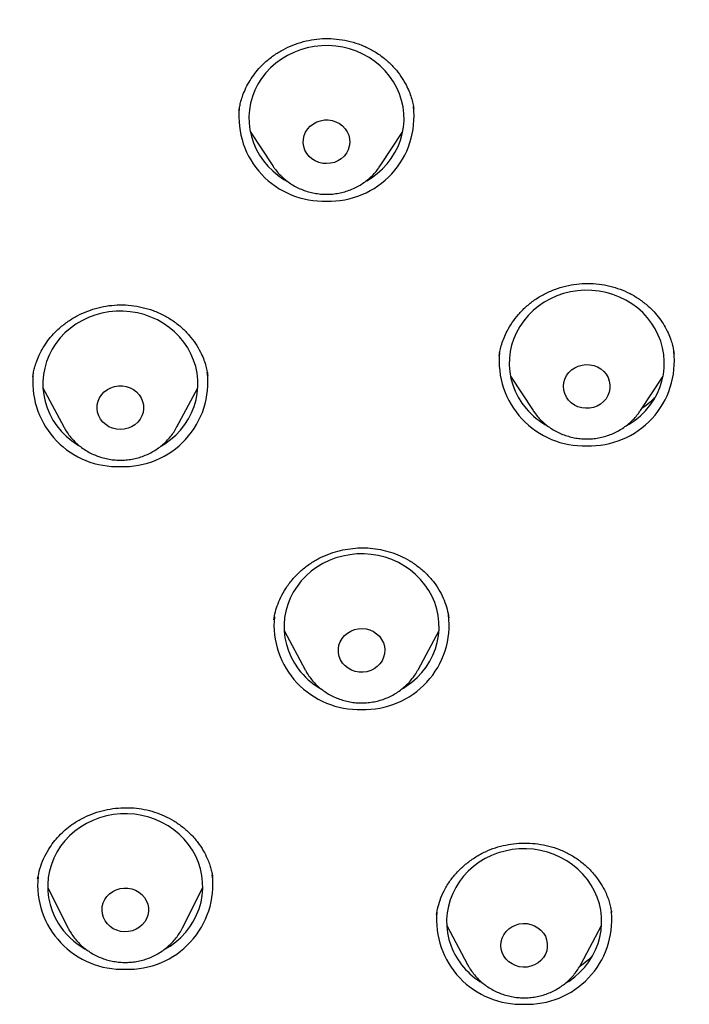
# Model space of a CAD drawing. Header units: millimetres. Extents: x 8 to 1577, y 12 to 2534.
# Tile 51 of 60: x 784 to 797, y 2145 to 2164. Entities that reach past the tile are written whole.
import ezdxf

# ---------------------------------------------------------------- set-up
doc = ezdxf.new("R2010")
doc.units = ezdxf.units.MM

msp = doc.modelspace()

# ---------------------------------------------------------------- linework, layer by layer
at = {"color": 7, "linetype": 'Continuous', "lineweight": 30}
for p, q in [((787.935, 2161.944), (787.93, 2161.92)), ((788.152, 2161.54), (788.589, 2160.876)), ((790.667, 2160.876), (791.104, 2161.54)), ((790.667, 2160.876), (790.66, 2160.867)), ((783.95, 2156.813), (783.948, 2156.798)), ((793.188, 2156.808), (793.625, 2156.145)), ((795.702, 2156.145), (796.139, 2156.808)), ((784.143, 2156.584), (784.548, 2155.827)), ((786.735, 2155.827), (787.139, 2156.584)), ((793.625, 2156.145), (793.621, 2156.151)), ((795.702, 2156.145), (795.692, 2156.13)), ((788.613, 2152.115), (788.611, 2152.1)), ((788.809, 2151.889), (789.213, 2151.133)), ((791.401, 2151.133), (791.805, 2151.889)), ((784.236, 2146.924), (784.628, 2146.142)), ((786.844, 2146.142), (787.236, 2146.924)), ((791.763, 2146.426), (791.758, 2146.393)), ((795.142, 2146.432), (795.138, 2146.453)), ((784.636, 2146.127), (784.628, 2146.142)), ((791.954, 2146.186), (792.358, 2145.43)), ((794.546, 2145.43), (794.95, 2146.186)), ((792.362, 2145.422), (792.358, 2145.43))]:
    msp.add_line(p, q, dxfattribs=at)
at = {"color": 7, "linetype": 'Continuous', "lineweight": 30, "flags": 128}
for points in [[(790.408, 2160.589), (790.5, 2160.646), (790.609, 2160.727), (790.709, 2160.816), (790.801, 2160.914), (790.882, 2161.02), (790.953, 2161.132), (791.012, 2161.249), (791.059, 2161.372), (791.095, 2161.498), (791.117, 2161.626), (791.128, 2161.756), (791.125, 2161.886), (791.109, 2162.015), (791.081, 2162.143), (791.041, 2162.267), (790.988, 2162.388), (790.924, 2162.503), (790.849, 2162.613), (790.763, 2162.715), (790.667, 2162.809), (790.563, 2162.895), (790.451, 2162.972), (790.332, 2163.038), (790.207, 2163.094), (790.076, 2163.138), (789.942, 2163.171), (789.806, 2163.193), (789.668, 2163.202), (789.529, 2163.2), (789.391, 2163.185), (789.256, 2163.159), (789.123, 2163.12), (788.995, 2163.071), (788.872, 2163.011), (788.756, 2162.94), (788.647, 2162.86), (788.547, 2162.77), (788.455, 2162.672), (788.374, 2162.567), (788.303, 2162.455), (788.244, 2162.337), (788.197, 2162.215), (788.161, 2162.089), (788.139, 2161.96), (788.129, 2161.83), (788.131, 2161.7), (788.147, 2161.571), (788.175, 2161.443), (788.216, 2161.319), (788.268, 2161.198), (788.332, 2161.083), (788.408, 2160.974), (788.493, 2160.871), (788.589, 2160.777), (788.693, 2160.691), (788.693, 2160.691)], [(789.347, 2161.011), (789.292, 2161.06), (789.246, 2161.118), (789.212, 2161.182), (789.189, 2161.25), (789.179, 2161.321), (789.181, 2161.393), (789.197, 2161.463), (789.225, 2161.53), (789.265, 2161.591), (789.315, 2161.645), (789.374, 2161.691), (789.44, 2161.726), (789.512, 2161.75), (789.587, 2161.763), (789.663, 2161.763), (789.739, 2161.752), (789.811, 2161.728), (789.878, 2161.693), (789.937, 2161.649), (789.988, 2161.595), (790.029, 2161.534), (790.058, 2161.468), (790.074, 2161.398), (790.078, 2161.326), (790.069, 2161.255), (790.047, 2161.186), (790.013, 2161.122), (789.968, 2161.064), (789.913, 2161.014), (789.85, 2160.974), (789.781, 2160.944), (789.707, 2160.925), (789.631, 2160.919), (789.555, 2160.924), (789.481, 2160.942), (789.411, 2160.971), (789.347, 2161.011)], [(788.693, 2160.691), (788.805, 2160.615), (788.85, 2160.588)], [(795.427, 2155.848), (795.486, 2155.883), (795.599, 2155.96), (795.703, 2156.045), (795.798, 2156.14), (795.884, 2156.242), (795.959, 2156.351), (796.023, 2156.467), (796.076, 2156.587), (796.116, 2156.712), (796.145, 2156.839), (796.16, 2156.969), (796.163, 2157.099), (796.153, 2157.229), (796.13, 2157.357), (796.095, 2157.483), (796.047, 2157.605), (795.988, 2157.723), (795.917, 2157.835), (795.836, 2157.94), (795.745, 2158.038), (795.644, 2158.128), (795.535, 2158.208), (795.419, 2158.279), (795.296, 2158.339), (795.168, 2158.389), (795.036, 2158.427), (794.9, 2158.453), (794.762, 2158.468), (794.624, 2158.471), (794.486, 2158.461), (794.349, 2158.44), (794.215, 2158.407), (794.085, 2158.362), (793.959, 2158.306), (793.84, 2158.24), (793.728, 2158.164), (793.624, 2158.078), (793.529, 2157.983), (793.443, 2157.881), (793.368, 2157.772), (793.303, 2157.656), (793.251, 2157.536), (793.21, 2157.411), (793.182, 2157.284), (793.167, 2157.155), (793.164, 2157.024), (793.174, 2156.894), (793.197, 2156.766), (793.232, 2156.64), (793.279, 2156.518), (793.339, 2156.4), (793.409, 2156.288), (793.491, 2156.183)], [(786.438, 2155.464), (786.501, 2155.503), (786.611, 2155.583), (786.713, 2155.671), (786.805, 2155.768), (786.887, 2155.873), (786.959, 2155.985), (787.02, 2156.102), (787.068, 2156.224), (787.105, 2156.349), (787.129, 2156.477), (787.14, 2156.607), (787.139, 2156.737), (787.125, 2156.867), (787.098, 2156.995), (787.059, 2157.119), (787.007, 2157.24), (786.944, 2157.356), (786.87, 2157.466), (786.786, 2157.569), (786.691, 2157.665), (786.588, 2157.751), (786.477, 2157.829), (786.358, 2157.896), (786.233, 2157.953), (786.104, 2157.999), (785.97, 2158.033), (785.834, 2158.056), (785.696, 2158.067), (785.557, 2158.065), (785.419, 2158.052), (785.283, 2158.027), (785.15, 2157.99), (785.022, 2157.942), (784.898, 2157.882), (784.781, 2157.813), (784.672, 2157.733), (784.57, 2157.645), (784.478, 2157.548), (784.395, 2157.443), (784.324, 2157.332), (784.263, 2157.214), (784.214, 2157.093), (784.178, 2156.967), (784.154, 2156.839), (784.142, 2156.709), (784.144, 2156.579), (784.158, 2156.449), (784.185, 2156.322), (784.224, 2156.197), (784.275, 2156.076), (784.338, 2155.96), (784.412, 2155.85), (784.497, 2155.747), (784.591, 2155.651), (784.695, 2155.565), (784.695, 2155.565)], [(794.311, 2156.346), (794.269, 2156.406), (794.238, 2156.472), (794.219, 2156.541), (794.213, 2156.613), (794.22, 2156.684), (794.24, 2156.753), (794.272, 2156.819), (794.315, 2156.878), (794.368, 2156.929), (794.43, 2156.972), (794.498, 2157.003), (794.571, 2157.024), (794.647, 2157.033), (794.723, 2157.029), (794.798, 2157.014), (794.868, 2156.987), (794.933, 2156.949), (794.99, 2156.901), (795.038, 2156.845), (795.074, 2156.782), (795.099, 2156.714), (795.112, 2156.643), (795.111, 2156.572), (795.098, 2156.501), (795.072, 2156.434), (795.035, 2156.371), (794.986, 2156.316), (794.929, 2156.269), (794.863, 2156.231), (794.792, 2156.205), (794.718, 2156.19), (794.641, 2156.188), (794.566, 2156.197), (794.493, 2156.219), (794.425, 2156.251), (794.364, 2156.294), (794.311, 2156.346)], [(785.357, 2155.872), (785.302, 2155.922), (785.257, 2155.979), (785.223, 2156.044), (785.201, 2156.112), (785.192, 2156.183), (785.195, 2156.255), (785.212, 2156.325), (785.24, 2156.392), (785.281, 2156.452), (785.331, 2156.506), (785.391, 2156.551), (785.458, 2156.586), (785.53, 2156.609), (785.605, 2156.621), (785.681, 2156.621), (785.756, 2156.609), (785.828, 2156.584), (785.895, 2156.549), (785.954, 2156.504), (786.004, 2156.45), (786.044, 2156.389), (786.072, 2156.322), (786.088, 2156.252), (786.091, 2156.18), (786.081, 2156.109), (786.058, 2156.041), (786.024, 2155.977), (785.978, 2155.919), (785.923, 2155.87), (785.859, 2155.83), (785.79, 2155.801), (785.716, 2155.783), (785.64, 2155.777), (785.564, 2155.783), (785.49, 2155.802), (785.42, 2155.831), (785.357, 2155.872)], [(784.695, 2155.565), (784.806, 2155.487), (784.832, 2155.471)], [(791.116, 2150.777), (791.172, 2150.812), (791.281, 2150.892), (791.382, 2150.981), (791.474, 2151.078), (791.556, 2151.183), (791.628, 2151.295), (791.688, 2151.412), (791.736, 2151.535), (791.772, 2151.66), (791.795, 2151.789), (791.806, 2151.918), (791.804, 2152.049), (791.79, 2152.178), (791.762, 2152.306), (791.722, 2152.43), (791.671, 2152.551), (791.607, 2152.667), (791.532, 2152.776), (791.447, 2152.879), (791.353, 2152.974), (791.249, 2153.061), (791.137, 2153.138), (791.018, 2153.205), (790.894, 2153.261), (790.764, 2153.306), (790.63, 2153.34), (790.493, 2153.362), (790.355, 2153.372), (790.217, 2153.371), (790.079, 2153.357), (789.943, 2153.331), (789.81, 2153.294), (789.682, 2153.245), (789.559, 2153.185), (789.442, 2153.115), (789.333, 2153.035), (789.232, 2152.946), (789.14, 2152.849), (789.058, 2152.744), (788.986, 2152.632), (788.926, 2152.515), (788.878, 2152.393), (788.842, 2152.267), (788.819, 2152.139), (788.808, 2152.009), (788.81, 2151.879), (788.824, 2151.749), (788.852, 2151.622), (788.892, 2151.497), (788.943, 2151.376), (789.007, 2151.261), (789.082, 2151.151), (789.082, 2151.151)], [(789.939, 2151.261), (789.901, 2151.323), (789.874, 2151.391), (789.86, 2151.461), (789.858, 2151.533), (789.869, 2151.604), (789.893, 2151.672), (789.929, 2151.735), (789.976, 2151.792), (790.032, 2151.84), (790.096, 2151.879), (790.167, 2151.907), (790.241, 2151.924), (790.317, 2151.928), (790.393, 2151.92), (790.466, 2151.901), (790.535, 2151.87), (790.597, 2151.828), (790.651, 2151.778), (790.695, 2151.719), (790.728, 2151.654), (790.749, 2151.585), (790.757, 2151.514), (790.752, 2151.442), (790.734, 2151.373), (790.704, 2151.307), (790.663, 2151.246), (790.611, 2151.194), (790.551, 2151.15), (790.483, 2151.116), (790.411, 2151.094), (790.335, 2151.083), (790.259, 2151.085), (790.184, 2151.099), (790.113, 2151.124), (790.047, 2151.16), (789.989, 2151.207), (789.939, 2151.261)], [(786.515, 2145.734), (786.603, 2145.788), (786.712, 2145.868), (786.813, 2145.957), (786.905, 2146.055), (786.986, 2146.16), (787.057, 2146.272), (787.117, 2146.389), (787.165, 2146.511), (787.201, 2146.637), (787.225, 2146.765), (787.235, 2146.895), (787.233, 2147.025), (787.218, 2147.155), (787.191, 2147.282), (787.151, 2147.407), (787.099, 2147.528), (787.035, 2147.643), (786.96, 2147.753), (786.875, 2147.856), (786.78, 2147.951), (786.676, 2148.037), (786.564, 2148.114), (786.446, 2148.18), (786.321, 2148.237), (786.191, 2148.282), (786.057, 2148.316), (785.92, 2148.338), (785.782, 2148.348), (785.644, 2148.346), (785.506, 2148.332), (785.37, 2148.306), (785.237, 2148.268), (785.109, 2148.219), (784.986, 2148.159), (784.869, 2148.089), (784.76, 2148.009), (784.659, 2147.92), (784.567, 2147.822), (784.486, 2147.717), (784.414, 2147.606), (784.355, 2147.488), (784.307, 2147.366), (784.271, 2147.24), (784.247, 2147.112), (784.237, 2146.982), (784.239, 2146.852), (784.254, 2146.722), (784.281, 2146.595), (784.321, 2146.47), (784.373, 2146.35), (784.437, 2146.234)], [(794.251, 2145.068), (794.322, 2145.112), (794.431, 2145.193), (794.531, 2145.282), (794.623, 2145.38), (794.704, 2145.485), (794.775, 2145.597), (794.835, 2145.715), (794.882, 2145.837), (794.918, 2145.963), (794.941, 2146.091), (794.951, 2146.221), (794.949, 2146.351), (794.933, 2146.48), (794.906, 2146.608), (794.865, 2146.732), (794.813, 2146.853), (794.749, 2146.968), (794.674, 2147.078), (794.588, 2147.18), (794.493, 2147.275), (794.389, 2147.361), (794.277, 2147.438), (794.158, 2147.504), (794.033, 2147.56), (793.903, 2147.605), (793.769, 2147.638), (793.632, 2147.66), (793.494, 2147.669), (793.355, 2147.667), (793.218, 2147.653), (793.082, 2147.626), (792.949, 2147.589), (792.821, 2147.539), (792.698, 2147.479), (792.582, 2147.409), (792.473, 2147.328), (792.372, 2147.239), (792.281, 2147.141), (792.199, 2147.036), (792.128, 2146.924), (792.069, 2146.806), (792.021, 2146.684), (791.986, 2146.558), (791.963, 2146.43), (791.952, 2146.3), (791.955, 2146.17), (791.97, 2146.041), (791.998, 2145.913), (792.038, 2145.788)], [(785.346, 2146.276), (785.314, 2146.341), (785.294, 2146.41), (785.286, 2146.481), (785.291, 2146.553), (785.31, 2146.622), (785.34, 2146.688), (785.382, 2146.748), (785.434, 2146.801), (785.495, 2146.844), (785.562, 2146.877), (785.635, 2146.899), (785.71, 2146.909), (785.787, 2146.907), (785.862, 2146.893), (785.933, 2146.867), (785.998, 2146.831), (786.056, 2146.784), (786.105, 2146.729), (786.143, 2146.667), (786.17, 2146.6), (786.184, 2146.529), (786.185, 2146.457), (786.173, 2146.386), (786.149, 2146.318), (786.112, 2146.255), (786.065, 2146.199), (786.009, 2146.151), (785.944, 2146.112), (785.874, 2146.085), (785.799, 2146.069), (785.723, 2146.065), (785.647, 2146.073), (785.574, 2146.093), (785.505, 2146.124), (785.443, 2146.166), (785.39, 2146.217), (785.346, 2146.276)], [(793.028, 2145.661), (793.008, 2145.73), (793.002, 2145.801), (793.008, 2145.873), (793.027, 2145.942), (793.059, 2146.008), (793.101, 2146.067), (793.154, 2146.119), (793.215, 2146.162), (793.283, 2146.194), (793.356, 2146.215), (793.432, 2146.225), (793.508, 2146.222), (793.583, 2146.207), (793.654, 2146.18), (793.719, 2146.143), (793.776, 2146.095), (793.824, 2146.04), (793.862, 2145.977), (793.887, 2145.909), (793.9, 2145.839), (793.9, 2145.767), (793.888, 2145.696), (793.862, 2145.629), (793.825, 2145.566), (793.777, 2145.51), (793.72, 2145.463), (793.655, 2145.425), (793.584, 2145.398), (793.51, 2145.383), (793.434, 2145.38), (793.358, 2145.389), (793.285, 2145.41), (793.217, 2145.442), (793.155, 2145.484), (793.102, 2145.536), (793.059, 2145.595), (793.028, 2145.661)]]:
    msp.add_lwpolyline(points, dxfattribs=at)
at = {"color": 7, "linetype": 'Continuous', "lineweight": 30}
for centre, radius, start, end in [((789.569, 2161.83), 1.636, 174.3023, 272.0655), ((789.688, 2161.829), 1.634, 267.9107, 6.8277), ((794.604, 2157.099), 1.636, 174.122, 272.0693), ((794.723, 2157.097), 1.634, 267.9107, 6.8277), ((785.584, 2156.698), 1.638, 176.2299, 272.0243), ((785.701, 2156.694), 1.634, 267.9107, 6.8277), ((794.619, 2157.146), 1.483, 220.4788, 241.5714), ((790.367, 2151.999), 1.634, 267.9107, 6.8277), ((790.248, 2152.001), 1.636, 174.5147, 272.061), ((790.254, 2152.037), 1.47, 217.085, 239.6057), ((785.677, 2146.976), 1.636, 174.6274, 272.0586), ((785.796, 2146.974), 1.634, 267.9107, 6.8277), ((793.393, 2146.298), 1.636, 174.7807, 272.0554), ((793.51, 2146.299), 1.637, 267.9481, 5.0547), ((785.676, 2147.002), 1.458, 211.8142, 240.7416), ((793.374, 2146.305), 1.432, 201.1304, 239.2748)]:
    msp.add_arc(centre, radius, start, end, dxfattribs=at)
for points, knots in [([(816.979, 2149.904), (816.975, 2149.969), (816.968, 2150.09), (816.957, 2150.265), (816.946, 2150.423), (816.935, 2150.573), (816.923, 2150.738), (816.909, 2150.922), (816.891, 2151.149), (816.866, 2151.425), (816.835, 2151.754), (816.796, 2152.126), (816.749, 2152.543), (816.692, 2153.005), (816.624, 2153.505), (816.544, 2154.043), (816.444, 2154.663), (816.323, 2155.341), (816.183, 2156.052), (816.039, 2156.729), (815.891, 2157.37), (815.742, 2157.976), (815.593, 2158.548), (815.463, 2159.019), (815.355, 2159.395), (815.269, 2159.686), (815.185, 2159.965), (815.103, 2160.232), (815.022, 2160.485), (814.947, 2160.718), (814.88, 2160.923), (814.823, 2161.091), (814.778, 2161.224), (814.744, 2161.324), (814.716, 2161.406), (814.689, 2161.485), (814.655, 2161.581), (814.613, 2161.701), (814.551, 2161.876), (814.468, 2162.105), (814.364, 2162.388), (814.25, 2162.692), (814.125, 2163.015), (813.99, 2163.357), (813.834, 2163.741), (813.656, 2164.168), (813.451, 2164.641), (813.229, 2165.139), (812.992, 2165.652), (812.74, 2166.178), (812.475, 2166.713), (812.2, 2167.25), (811.921, 2167.774), (811.647, 2168.275), (811.361, 2168.78), (811.067, 2169.286), (810.764, 2169.789), (810.472, 2170.261), (810.189, 2170.706), (809.917, 2171.123), (809.656, 2171.514), (809.41, 2171.874), (809.177, 2172.209), (808.946, 2172.533), (808.707, 2172.864), (808.423, 2173.25), (808.088, 2173.693), (807.696, 2174.197), (807.269, 2174.73), (806.805, 2175.291), (806.302, 2175.878), (805.76, 2176.491), (805.193, 2177.107), (804.614, 2177.713), (804.037, 2178.296), (803.459, 2178.858), (802.886, 2179.397), (802.316, 2179.915), (801.717, 2180.442), (801.087, 2180.975), (800.43, 2181.511), (799.784, 2182.02), (799.247, 2182.427), (798.822, 2182.742), (798.513, 2182.967), (798.227, 2183.171), (797.971, 2183.351), (797.743, 2183.509), (797.546, 2183.645), (797.378, 2183.759), (797.236, 2183.855), (797.113, 2183.937), (796.991, 2184.018), (796.855, 2184.108), (796.681, 2184.223), (796.46, 2184.366), (796.188, 2184.539), (795.875, 2184.737), (795.539, 2184.944), (795.186, 2185.159), (794.817, 2185.378), (794.421, 2185.609), (794.007, 2185.844), (793.586, 2186.078), (792.977, 2186.409), (792.18, 2186.825), (791.13, 2187.343), (790.021, 2187.855), (788.855, 2188.358), (787.707, 2188.818), (786.578, 2189.237), (785.466, 2189.619), (784.356, 2189.971), (783.245, 2190.296), (782.018, 2190.623), (780.676, 2190.943), (779.217, 2191.245), (777.812, 2191.492), (776.46, 2191.692), (775.159, 2191.85), (773.855, 2191.973), (772.548, 2192.063), (771.239, 2192.118), (769.889, 2192.139), (768.5, 2192.123), (767.071, 2192.065), (765.646, 2191.966), (764.224, 2191.827), (762.807, 2191.647), (761.396, 2191.427), (760.093, 2191.186), (758.896, 2190.933), (757.797, 2190.674), (756.689, 2190.387), (755.566, 2190.068), (754.428, 2189.715), (753.276, 2189.326), (752.227, 2188.943), (751.282, 2188.574), (750.442, 2188.227), (749.598, 2187.86), (748.759, 2187.476), (747.94, 2187.082), (747.154, 2186.686), (746.398, 2186.288), (745.674, 2185.89), (744.981, 2185.494), (744.45, 2185.179), (744.069, 2184.947), (743.826, 2184.798), (743.589, 2184.65), (743.36, 2184.505), (743.144, 2184.366), (742.944, 2184.237), (742.769, 2184.123), (742.62, 2184.024), (742.503, 2183.946), (742.408, 2183.883), (742.313, 2183.819), (742.196, 2183.74), (742.024, 2183.623), (741.8, 2183.469), (741.526, 2183.278), (741.229, 2183.067), (740.905, 2182.834), (740.556, 2182.577), (740.181, 2182.296), (739.784, 2181.992), (739.365, 2181.663), (738.924, 2181.31), (738.466, 2180.932), (737.895, 2180.45), (737.235, 2179.871), (736.504, 2179.201), (735.812, 2178.539), (735.156, 2177.886), (734.537, 2177.243), (733.962, 2176.623), (733.431, 2176.028), (732.938, 2175.458), (732.468, 2174.895), (732.01, 2174.329), (731.492, 2173.667), (730.914, 2172.897), (730.282, 2172.011), (729.659, 2171.091), (729.047, 2170.136), (728.45, 2169.148), (727.871, 2168.132), (727.315, 2167.09), (726.898, 2166.255), (726.604, 2165.638), (726.423, 2165.247), (726.245, 2164.853), (726.07, 2164.456), (725.9, 2164.056), (725.735, 2163.66), (725.576, 2163.267), (725.43, 2162.893), (725.297, 2162.545), (725.182, 2162.238), (725.085, 2161.971), (725.008, 2161.754), (724.948, 2161.583), (724.902, 2161.452), (724.862, 2161.338), (724.821, 2161.217), (724.771, 2161.069), (724.711, 2160.887), (724.64, 2160.673), (724.561, 2160.427), (724.473, 2160.147), (724.376, 2159.831), (724.275, 2159.493), (724.172, 2159.133), (724.066, 2158.755), (723.957, 2158.348), (723.847, 2157.923), (723.708, 2157.358), (723.55, 2156.673), (723.388, 2155.904), (723.252, 2155.193), (723.137, 2154.538), (723.037, 2153.911), (722.954, 2153.332), (722.884, 2152.798), (722.826, 2152.31), (722.776, 2151.844), (722.734, 2151.405), (722.698, 2150.991), (722.668, 2150.604), (722.643, 2150.249), (722.63, 2150.022), (722.624, 2149.915)], [0, 0, 0, 0, 0.001372, 0.002561, 0.003648, 0.004723, 0.005942, 0.007305, 0.008813, 0.011006, 0.013447, 0.016136, 0.019293, 0.022734, 0.026459, 0.03047, 0.034765, 0.040359, 0.045707, 0.050805, 0.055655, 0.060255, 0.064606, 0.068708, 0.071026, 0.073256, 0.075399, 0.077454, 0.07942, 0.081257, 0.082846, 0.084181, 0.085163, 0.085941, 0.086514, 0.087062, 0.087803, 0.088738, 0.089867, 0.091885, 0.094114, 0.096499, 0.09904, 0.101735, 0.104587, 0.108147, 0.111923, 0.115915, 0.120123, 0.124321, 0.128715, 0.133206, 0.137543, 0.141713, 0.145717, 0.150221, 0.154494, 0.158536, 0.162346, 0.165995, 0.169403, 0.17257, 0.175496, 0.178278, 0.181232, 0.184384, 0.188682, 0.193301, 0.198239, 0.203498, 0.209078, 0.214977, 0.221197, 0.22716, 0.233082, 0.238868, 0.244517, 0.250029, 0.255405, 0.261661, 0.267722, 0.273587, 0.279256, 0.282147, 0.284908, 0.287407, 0.289641, 0.291611, 0.293317, 0.294758, 0.295936, 0.296957, 0.29792, 0.299053, 0.300432, 0.302376, 0.304663, 0.307293, 0.310266, 0.313059, 0.316098, 0.319384, 0.322812, 0.32622, 0.329606, 0.337506, 0.345289, 0.354401, 0.363349, 0.37213, 0.380507, 0.388736, 0.396899, 0.405015, 0.413085, 0.423582, 0.434, 0.444338, 0.453502, 0.462646, 0.471789, 0.480931, 0.490073, 0.499215, 0.509188, 0.519161, 0.529135, 0.539109, 0.549083, 0.559059, 0.569034, 0.576872, 0.584732, 0.592743, 0.600928, 0.609286, 0.617817, 0.626521, 0.632831, 0.63923, 0.645717, 0.652288, 0.65874, 0.66496, 0.670945, 0.676848, 0.682504, 0.687914, 0.689972, 0.691992, 0.693974, 0.695918, 0.697786, 0.699437, 0.700979, 0.702249, 0.703248, 0.703976, 0.704685, 0.705686, 0.70698, 0.709126, 0.711499, 0.714095, 0.716913, 0.720019, 0.723356, 0.726926, 0.730727, 0.73476, 0.739025, 0.743457, 0.750788, 0.757891, 0.764768, 0.771417, 0.777838, 0.784033, 0.789666, 0.795096, 0.80033, 0.805558, 0.810876, 0.818583, 0.826471, 0.834538, 0.842786, 0.851209, 0.859741, 0.868359, 0.877063, 0.880204, 0.883355, 0.886518, 0.889692, 0.892878, 0.896074, 0.899132, 0.902188, 0.90492, 0.907328, 0.909413, 0.911175, 0.912396, 0.913406, 0.914226, 0.915074, 0.916219, 0.917662, 0.919296, 0.921194, 0.923357, 0.925785, 0.928478, 0.931149, 0.934039, 0.937146, 0.940452, 0.943744, 0.950007, 0.955998, 0.961118, 0.966021, 0.970707, 0.975177, 0.978984, 0.982619, 0.986081, 0.989355, 0.99239, 0.995185, 0.997745, 1, 1, 1, 1]), ([(787.934, 2161.937), (787.938, 2161.96), (787.946, 2162.012), (787.967, 2162.106), (788.001, 2162.221), (788.054, 2162.354), (788.127, 2162.495), (788.217, 2162.633), (788.32, 2162.76), (788.448, 2162.889), (788.603, 2163.013), (788.785, 2163.125), (788.978, 2163.215), (789.18, 2163.282), (789.39, 2163.325), (789.605, 2163.342), (789.822, 2163.333), (790.038, 2163.298), (790.248, 2163.237), (790.45, 2163.151), (790.638, 2163.041), (790.805, 2162.911), (790.95, 2162.766), (791.071, 2162.61), (791.161, 2162.459), (791.227, 2162.319), (791.27, 2162.197), (791.3, 2162.082), (791.312, 2162.01), (791.318, 2161.976)], [0, 0, 0, 0, 0.017146, 0.038786, 0.065072, 0.096081, 0.130925, 0.165755, 0.200142, 0.234106, 0.278772, 0.322776, 0.366128, 0.409001, 0.452326, 0.496151, 0.540212, 0.58459, 0.629349, 0.674544, 0.719767, 0.764, 0.806981, 0.848775, 0.889442, 0.919188, 0.94756, 0.974442, 1, 1, 1, 1]), ([(788.589, 2160.88), (788.6, 2160.862), (788.632, 2160.812), (788.695, 2160.737), (788.776, 2160.654), (788.864, 2160.58), (788.96, 2160.514), (789.062, 2160.457), (789.169, 2160.41), (789.281, 2160.373), (789.396, 2160.346), (789.513, 2160.33), (789.631, 2160.324), (789.749, 2160.33), (789.867, 2160.347), (789.982, 2160.374), (790.094, 2160.413), (790.202, 2160.461), (790.304, 2160.519), (790.4, 2160.586), (790.489, 2160.662), (790.57, 2160.747), (790.626, 2160.815), (790.653, 2160.857), (790.659, 2160.867)], [0, 0, 0, 0, 0.026177, 0.073548, 0.121014, 0.168583, 0.216258, 0.264039, 0.311922, 0.359898, 0.407959, 0.456094, 0.50429, 0.552532, 0.600803, 0.649085, 0.697361, 0.745614, 0.793825, 0.841977, 0.890052, 0.938037, 0.985918, 1, 1, 1, 1]), ([(792.968, 2157.205), (792.974, 2157.24), (792.986, 2157.313), (793.017, 2157.43), (793.061, 2157.553), (793.127, 2157.695), (793.218, 2157.848), (793.34, 2158.006), (793.484, 2158.154), (793.652, 2158.287), (793.839, 2158.4), (794.041, 2158.49), (794.252, 2158.554), (794.468, 2158.594), (794.685, 2158.607), (794.901, 2158.594), (795.11, 2158.556), (795.311, 2158.493), (795.504, 2158.408), (795.686, 2158.299), (795.84, 2158.178), (795.968, 2158.052), (796.072, 2157.927), (796.162, 2157.791), (796.235, 2157.652), (796.287, 2157.522), (796.32, 2157.41), (796.34, 2157.32), (796.348, 2157.27), (796.351, 2157.249)], [0, 0, 0, 0, 0.0258734, 0.0530076, 0.0815545, 0.1114118, 0.1522667, 0.1942215, 0.2372336, 0.2812972, 0.3264175, 0.3716367, 0.4164976, 0.4610059, 0.5051803, 0.5490672, 0.5923939, 0.6352291, 0.678535, 0.7225328, 0.7672774, 0.801386, 0.8359648, 0.870857, 0.9056405, 0.9364096, 0.9623121, 0.9834527, 1, 1, 1, 1]), ([(783.945, 2156.793), (783.949, 2156.818), (783.959, 2156.874), (783.981, 2156.972), (784.017, 2157.089), (784.072, 2157.223), (784.147, 2157.363), (784.238, 2157.499), (784.344, 2157.626), (784.474, 2157.753), (784.63, 2157.874), (784.815, 2157.985), (785.009, 2158.072), (785.211, 2158.137), (785.42, 2158.177), (785.634, 2158.192), (785.85, 2158.181), (786.065, 2158.144), (786.276, 2158.081), (786.478, 2157.993), (786.665, 2157.881), (786.832, 2157.749), (786.976, 2157.602), (787.096, 2157.444), (787.185, 2157.292), (787.248, 2157.153), (787.29, 2157.033), (787.317, 2156.922), (787.328, 2156.855), (787.334, 2156.823)], [0, 0, 0, 0, 0.018484, 0.041126, 0.068049, 0.099324, 0.134141, 0.168937, 0.203336, 0.237357, 0.282142, 0.32626, 0.369653, 0.412437, 0.455465, 0.498874, 0.542706, 0.58701, 0.631806, 0.677116, 0.722505, 0.766931, 0.810051, 0.851921, 0.892587, 0.922249, 0.950122, 0.975975, 1, 1, 1, 1]), ([(795.983, 2156.398), (795.952, 2156.367), (795.873, 2156.29), (795.785, 2156.217), (795.726, 2156.181), (795.726, 2156.181)], [0, 0, 0, 0, 0.401201, 0.994306, 1, 1, 1, 1]), ([(793.621, 2156.152), (793.626, 2156.143), (793.651, 2156.103), (793.705, 2156.035), (793.782, 2155.95), (793.869, 2155.873), (793.962, 2155.804), (794.062, 2155.744), (794.168, 2155.693), (794.278, 2155.653), (794.392, 2155.622), (794.508, 2155.602), (794.626, 2155.593), (794.744, 2155.595), (794.862, 2155.608), (794.978, 2155.632), (795.091, 2155.667), (795.201, 2155.712), (795.305, 2155.767), (795.403, 2155.831), (795.495, 2155.904), (795.578, 2155.985), (795.644, 2156.061), (795.678, 2156.112), (795.691, 2156.13)], [0, 0, 0, 0, 0.012048, 0.059417, 0.106878, 0.154439, 0.202106, 0.249879, 0.297756, 0.345729, 0.393791, 0.441931, 0.490135, 0.538391, 0.586684, 0.634992, 0.683301, 0.731592, 0.779847, 0.828049, 0.876181, 0.924226, 0.972172, 1, 1, 1, 1]), ([(784.55, 2155.825), (784.556, 2155.813), (784.579, 2155.767), (784.629, 2155.693), (784.7, 2155.603), (784.781, 2155.52), (784.868, 2155.445), (784.964, 2155.378), (785.065, 2155.32), (785.172, 2155.272), (785.283, 2155.234), (785.397, 2155.206), (785.514, 2155.189), (785.632, 2155.183), (785.751, 2155.187), (785.868, 2155.203), (785.984, 2155.229), (786.096, 2155.266), (786.204, 2155.314), (786.307, 2155.371), (786.404, 2155.437), (786.494, 2155.512), (786.576, 2155.595), (786.648, 2155.686), (786.702, 2155.765), (786.728, 2155.816), (786.736, 2155.833)], [0, 0, 0, 0, 0.014766, 0.057985, 0.101279, 0.144658, 0.188131, 0.231701, 0.275368, 0.319128, 0.362975, 0.4069, 0.450893, 0.494944, 0.539038, 0.583161, 0.627295, 0.671425, 0.715536, 0.75961, 0.803631, 0.847584, 0.891456, 0.935234, 0.978911, 1, 1, 1, 1]), ([(788.61, 2152.1), (788.619, 2152.15), (788.638, 2152.253), (788.69, 2152.413), (788.765, 2152.581), (788.868, 2152.752), (789, 2152.918), (789.155, 2153.069), (789.326, 2153.198), (789.51, 2153.302), (789.701, 2153.383), (789.895, 2153.441), (790.09, 2153.476), (790.284, 2153.492), (790.478, 2153.487), (790.673, 2153.459), (790.868, 2153.409), (791.059, 2153.336), (791.243, 2153.24), (791.417, 2153.121), (791.576, 2152.979), (791.714, 2152.82), (791.824, 2152.651), (791.906, 2152.478), (791.965, 2152.305), (791.987, 2152.19), (791.997, 2152.134)], [0, 0, 0, 0, 0.034397, 0.071502, 0.111382, 0.154083, 0.199499, 0.244925, 0.289274, 0.332593, 0.37491, 0.416205, 0.45643, 0.495551, 0.534767, 0.574885, 0.615922, 0.657924, 0.700921, 0.744931, 0.789985, 0.835015, 0.878596, 0.92056, 0.961003, 1, 1, 1, 1]), ([(789.212, 2151.137), (789.222, 2151.118), (789.249, 2151.066), (789.305, 2150.985), (789.377, 2150.896), (789.458, 2150.815), (789.547, 2150.741), (789.643, 2150.675), (789.746, 2150.618), (789.853, 2150.572), (789.965, 2150.535), (790.08, 2150.508), (790.197, 2150.493), (790.315, 2150.488), (790.434, 2150.494), (790.551, 2150.512), (790.666, 2150.54), (790.778, 2150.578), (790.885, 2150.627), (790.987, 2150.685), (791.083, 2150.753), (791.172, 2150.83), (791.252, 2150.914), (791.323, 2151.005), (791.372, 2151.078), (791.394, 2151.122), (791.399, 2151.131)], [0, 0, 0, 0, 0.0240088, 0.0672387, 0.1105449, 0.1539384, 0.1974262, 0.2410112, 0.2846926, 0.3284665, 0.3723262, 0.416263, 0.4602664, 0.5043247, 0.5484251, 0.5925515, 0.636687, 0.6808164, 0.7249235, 0.7689918, 0.8130052, 0.8569484, 0.9008078, 0.9445726, 0.9882354, 1, 1, 1, 1]), ([(784.041, 2147.086), (784.054, 2147.152), (784.079, 2147.284), (784.153, 2147.478), (784.244, 2147.649), (784.347, 2147.796), (784.454, 2147.921), (784.573, 2148.036), (784.717, 2148.149), (784.887, 2148.255), (785.084, 2148.345), (785.288, 2148.41), (785.494, 2148.45), (785.7, 2148.467), (785.903, 2148.462), (786.104, 2148.435), (786.302, 2148.384), (786.494, 2148.309), (786.678, 2148.212), (786.85, 2148.092), (787.007, 2147.952), (787.14, 2147.798), (787.245, 2147.64), (787.316, 2147.5), (787.363, 2147.381), (787.395, 2147.282), (787.416, 2147.186), (787.422, 2147.138), (787.426, 2147.112)], [0, 0, 0, 0, 0.045229, 0.090772, 0.136526, 0.171037, 0.205717, 0.240475, 0.274819, 0.319864, 0.364118, 0.40761, 0.450319, 0.49219, 0.533192, 0.574272, 0.615955, 0.658268, 0.701259, 0.744954, 0.789371, 0.833687, 0.874332, 0.910671, 0.935075, 0.957067, 0.977897, 1, 1, 1, 1]), ([(791.755, 2146.392), (791.765, 2146.445), (791.785, 2146.554), (791.84, 2146.725), (791.922, 2146.902), (792.036, 2147.078), (792.176, 2147.243), (792.336, 2147.39), (792.511, 2147.514), (792.698, 2147.616), (792.893, 2147.693), (793.094, 2147.746), (793.299, 2147.776), (793.509, 2147.784), (793.721, 2147.767), (793.933, 2147.726), (794.141, 2147.659), (794.34, 2147.564), (794.526, 2147.444), (794.69, 2147.304), (794.828, 2147.153), (794.938, 2146.998), (795.017, 2146.854), (795.071, 2146.727), (795.107, 2146.618), (795.129, 2146.519), (795.137, 2146.465), (795.142, 2146.438)], [0, 0, 0, 0, 0.036871, 0.076461, 0.118913, 0.163992, 0.209856, 0.254924, 0.299213, 0.342731, 0.38551, 0.427594, 0.469264, 0.511675, 0.554925, 0.598953, 0.643719, 0.689232, 0.735535, 0.781683, 0.825143, 0.8658, 0.903677, 0.930285, 0.955208, 0.978269, 1, 1, 1, 1]), ([(784.637, 2146.127), (784.648, 2146.104), (784.659, 2146.08), (784.674, 2146.059), (784.674, 2146.059)], [0, 0, 0, 0, 0.985597, 1, 1, 1, 1]), ([(784.674, 2146.059), (784.695, 2146.027), (784.736, 2145.963), (784.809, 2145.875), (784.891, 2145.793), (784.98, 2145.72), (785.076, 2145.654), (785.179, 2145.598), (785.286, 2145.552), (785.398, 2145.515), (785.513, 2145.49), (785.63, 2145.474), (785.749, 2145.47), (785.867, 2145.477), (785.984, 2145.494), (786.099, 2145.523), (786.211, 2145.562), (786.318, 2145.611), (786.42, 2145.67), (786.516, 2145.738), (786.604, 2145.815), (786.684, 2145.899), (786.755, 2145.991), (786.809, 2146.072), (786.834, 2146.125), (786.843, 2146.143)], [0, 0, 0, 0, 0.043381, 0.087269, 0.131246, 0.175318, 0.219489, 0.263757, 0.308119, 0.352568, 0.397094, 0.441688, 0.486336, 0.531027, 0.575743, 0.620468, 0.665187, 0.709881, 0.754537, 0.799135, 0.843662, 0.888104, 0.932449, 0.976691, 1, 1, 1, 1]), ([(794.764, 2145.588), (794.734, 2145.558), (794.659, 2145.483), (794.57, 2145.419), (794.516, 2145.38)], [0, 0, 0, 0, 0.401384, 1, 1, 1, 1]), ([(792.363, 2145.423), (792.373, 2145.404), (792.4, 2145.353), (792.456, 2145.273), (792.53, 2145.185), (792.612, 2145.104), (792.702, 2145.03), (792.798, 2144.966), (792.901, 2144.91), (793.009, 2144.864), (793.121, 2144.829), (793.236, 2144.803), (793.354, 2144.789), (793.472, 2144.785), (793.59, 2144.792), (793.707, 2144.811), (793.822, 2144.84), (793.934, 2144.879), (794.041, 2144.929), (794.142, 2144.989), (794.237, 2145.057), (794.325, 2145.135), (794.405, 2145.219), (794.475, 2145.312), (794.521, 2145.382), (794.541, 2145.422), (794.544, 2145.428)], [0, 0, 0, 0, 0.023661, 0.067099, 0.110616, 0.15422, 0.19792, 0.241718, 0.285612, 0.329599, 0.373671, 0.41782, 0.462034, 0.506302, 0.550611, 0.594944, 0.639285, 0.683619, 0.727928, 0.772196, 0.816408, 0.860548, 0.904602, 0.94856, 0.992415, 1, 1, 1, 1])]:
    msp.add_open_spline(points, degree=3, knots=knots, dxfattribs=at)

doc.saveas('drawing.dxf')
